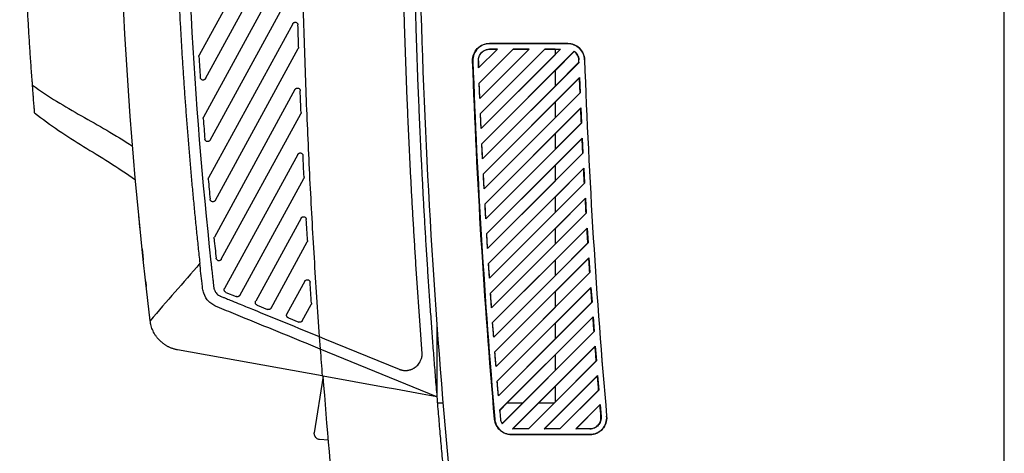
# Model space of a CAD drawing. Header units: millimetres. Extents: x -0.44 to 1.31, y -0.87 to 1.29.
# Tile 131 of 182: x 0.57 to 0.75, y 0.07 to 0.15. Entities that reach past the tile are written whole.
import ezdxf

# ---------------------------------------------------------------- set-up
doc = ezdxf.new("R2010")
doc.units = ezdxf.units.MM

msp = doc.modelspace()

# ---------------------------------------------------------------- linework, layer by layer
at = {"color": 7, "linetype": 'Continuous', "lineweight": 25}
for p, q in [((0.6209, 0.17004), (0.60463, 0.14027)), ((0.60575, 0.13606), (0.62182, 0.16548)), ((0.62108, 0.15787), (0.6054, 0.12917)), ((0.60656, 0.12504), (0.62204, 0.15338)), ((0.74879, -0.13265), (0.74879, 0.15183)), ((0.62138, 0.14589), (0.60631, 0.11831)), ((0.60751, 0.11427), (0.62237, 0.14147)), ((0.65803, 0.14133), (0.65466, 0.13797)), ((0.65802, 0.14133), (0.65466, 0.13797)), ((0.65477, 0.13524), (0.66086, 0.14133)), ((0.65477, 0.13524), (0.66086, 0.14133)), ((0.66368, 0.14133), (0.65488, 0.13252)), ((0.66368, 0.14133), (0.65488, 0.13252)), ((0.65499, 0.12981), (0.66651, 0.14133)), ((0.65499, 0.12981), (0.66651, 0.14133)), ((0.66934, 0.14133), (0.65511, 0.1271)), ((0.6566, 0.14235), (0.67061, 0.14235)), ((0.65661, 0.14233), (0.6566, 0.14235)), ((0.67062, 0.14233), (0.65661, 0.14233)), ((0.65661, 0.14133), (0.65803, 0.14133)), ((0.65661, 0.14133), (0.65661, 0.14133)), ((0.65802, 0.14133), (0.65661, 0.14133)), ((0.65803, 0.14133), (0.65802, 0.14133)), ((0.66086, 0.14133), (0.66368, 0.14133)), ((0.66086, 0.14133), (0.66086, 0.14133)), ((0.66368, 0.14133), (0.66086, 0.14133)), ((0.66368, 0.14133), (0.66368, 0.14133)), ((0.66651, 0.14133), (0.66934, 0.14133)), ((0.66834, 0.14133), (0.66651, 0.14133)), ((0.66651, 0.14133), (0.66651, 0.14133)), ((0.66834, 0.14133), (0.66834, 0.14034)), ((0.66834, 0.14036), (0.66929, 0.14131)), ((0.66834, 0.14131), (0.66929, 0.14131)), ((0.66934, 0.14133), (0.66929, 0.14131)), ((0.67062, 0.14233), (0.67061, 0.14235)), ((0.60457, 0.14), (0.60456, 0.14003)), ((0.66834, 0.14034), (0.65511, 0.1271)), ((0.65524, 0.1244), (0.67179, 0.14095)), ((0.67179, 0.14092), (0.66834, 0.13747)), ((0.6726, 0.1394), (0.67262, 0.1394)), ((0.67362, 0.13944), (0.67362, 0.13944)), ((0.65362, 0.13922), (0.65358, 0.13922)), ((0.65462, 0.13926), (0.65462, 0.13926)), ((0.65466, 0.13797), (0.65466, 0.13797)), ((0.67264, 0.13897), (0.65537, 0.1217)), ((0.66834, 0.13471), (0.67261, 0.13898)), ((0.67264, 0.13897), (0.67261, 0.13898)), ((0.57475, 0.13506), (0.57469, 0.136)), ((0.65524, 0.1244), (0.66834, 0.1375)), ((0.65551, 0.11901), (0.67274, 0.13625)), ((0.66834, 0.1375), (0.66834, 0.13468)), ((0.67272, 0.13619), (0.66834, 0.13182)), ((0.67274, 0.13625), (0.67272, 0.13619)), ((0.67274, 0.13625), (0.67285, 0.13353)), ((0.62177, 0.13411), (0.60734, 0.10768)), ((0.65488, 0.13252), (0.65477, 0.13524)), ((0.65477, 0.13524), (0.65477, 0.13524)), ((0.66834, 0.13468), (0.65537, 0.1217)), ((0.65488, 0.13252), (0.65488, 0.13252)), ((0.67285, 0.13353), (0.65565, 0.11632)), ((0.66834, 0.12905), (0.67283, 0.13354)), ((0.67283, 0.13354), (0.67285, 0.13353)), ((0.65551, 0.11901), (0.66834, 0.13184)), ((0.6558, 0.11364), (0.67296, 0.13081)), ((0.66834, 0.13184), (0.66834, 0.12903)), ((0.67294, 0.13076), (0.66834, 0.12616)), ((0.67296, 0.13081), (0.67294, 0.13076)), ((0.67296, 0.13081), (0.67308, 0.12811)), ((0.60534, 0.12889), (0.60534, 0.12893)), ((0.60858, 0.10371), (0.6228, 0.12974)), ((0.65511, 0.1271), (0.65499, 0.12981)), ((0.65499, 0.12981), (0.65499, 0.12981)), ((0.66834, 0.12903), (0.65565, 0.11633)), ((0.65511, 0.1271), (0.65511, 0.1271)), ((0.67308, 0.12811), (0.65595, 0.11097)), ((0.66834, 0.1234), (0.67306, 0.12812)), ((0.67306, 0.12812), (0.67308, 0.12811)), ((0.6558, 0.11364), (0.66834, 0.12619)), ((0.65611, 0.1083), (0.67321, 0.1254)), ((0.66834, 0.12619), (0.66834, 0.12337)), ((0.67319, 0.12535), (0.66835, 0.1205)), ((0.67321, 0.1254), (0.67319, 0.12535)), ((0.67321, 0.1254), (0.67334, 0.12271)), ((0.65537, 0.1217), (0.65524, 0.1244)), ((0.65524, 0.1244), (0.65524, 0.1244)), ((0.62227, 0.1225), (0.60915, 0.09849)), ((0.65537, 0.1217), (0.65537, 0.1217)), ((0.66834, 0.12337), (0.65595, 0.11097)), ((0.67334, 0.12271), (0.65627, 0.10563)), ((0.66835, 0.11774), (0.67332, 0.12272)), ((0.67332, 0.12272), (0.67334, 0.12271)), ((0.65611, 0.1083), (0.66835, 0.12053)), ((0.65644, 0.10297), (0.67348, 0.12001)), ((0.66835, 0.12053), (0.66835, 0.11772)), ((0.67346, 0.11996), (0.66835, 0.11485)), ((0.67348, 0.12001), (0.67346, 0.11996)), ((0.67348, 0.12001), (0.67362, 0.11733)), ((0.61189, 0.09725), (0.62333, 0.11819)), ((0.65565, 0.11632), (0.65551, 0.11901)), ((0.65551, 0.11901), (0.65551, 0.11901)), ((0.60625, 0.11803), (0.60624, 0.11807)), ((0.66835, 0.11772), (0.65627, 0.10564)), ((0.67362, 0.11733), (0.65662, 0.10032)), ((0.66835, 0.11209), (0.6736, 0.11734)), ((0.67362, 0.11733), (0.6736, 0.11734)), ((0.65565, 0.11632), (0.65565, 0.11633)), ((0.65644, 0.10297), (0.66835, 0.11487)), ((0.6568, 0.09767), (0.67377, 0.11465)), ((0.66835, 0.11487), (0.66835, 0.11206)), ((0.67377, 0.11465), (0.67375, 0.11459)), ((0.67377, 0.11465), (0.67392, 0.11197)), ((0.65595, 0.11097), (0.6558, 0.11364)), ((0.6558, 0.11364), (0.6558, 0.11364)), ((0.67375, 0.11459), (0.66835, 0.10919)), ((0.66835, 0.11206), (0.65662, 0.10032)), ((0.67392, 0.11197), (0.65698, 0.09503)), ((0.66835, 0.10643), (0.6739, 0.11198)), ((0.6739, 0.11198), (0.67392, 0.11197)), ((0.62286, 0.11106), (0.61474, 0.09621)), ((0.65595, 0.11097), (0.65595, 0.11097)), ((0.65627, 0.10563), (0.65611, 0.1083)), ((0.65611, 0.1083), (0.65611, 0.1083)), ((0.6568, 0.09767), (0.66835, 0.10922)), ((0.65717, 0.09239), (0.67408, 0.1093)), ((0.67406, 0.10925), (0.66835, 0.10354)), ((0.66835, 0.10922), (0.66835, 0.1064)), ((0.67408, 0.1093), (0.67406, 0.10925)), ((0.67408, 0.1093), (0.67425, 0.10664)), ((0.60728, 0.10739), (0.60727, 0.10745)), ((0.61748, 0.09497), (0.62395, 0.10681)), ((0.66835, 0.1064), (0.65698, 0.09503)), ((0.67425, 0.10664), (0.65737, 0.08976)), ((0.66835, 0.10077), (0.67422, 0.10665)), ((0.67425, 0.10664), (0.67422, 0.10665)), ((0.65627, 0.10563), (0.65627, 0.10564)), ((0.65662, 0.10032), (0.65644, 0.10297)), ((0.65644, 0.10297), (0.65644, 0.10297)), ((0.65717, 0.09239), (0.66835, 0.10356)), ((0.65757, 0.08713), (0.67441, 0.10398)), ((0.67439, 0.10392), (0.66835, 0.09788)), ((0.66835, 0.10356), (0.66835, 0.10075)), ((0.67441, 0.10398), (0.67439, 0.10392)), ((0.67441, 0.10398), (0.67459, 0.10133)), ((0.66835, 0.10075), (0.65737, 0.08976)), ((0.67459, 0.10133), (0.65777, 0.08451)), ((0.66835, 0.09512), (0.67456, 0.10134)), ((0.67456, 0.10134), (0.67459, 0.10133)), ((0.62354, 0.09979), (0.62033, 0.09392)), ((0.65662, 0.10032), (0.65662, 0.10032)), ((0.6094, 0.09779), (0.61126, 0.09703)), ((0.65698, 0.09503), (0.6568, 0.09767)), ((0.6568, 0.09767), (0.6568, 0.09767)), ((0.65757, 0.08713), (0.66835, 0.09791)), ((0.65798, 0.08189), (0.67477, 0.09868)), ((0.67475, 0.09862), (0.66835, 0.09223)), ((0.66835, 0.09791), (0.66835, 0.09509)), ((0.67477, 0.09868), (0.67475, 0.09862)), ((0.67477, 0.09868), (0.67496, 0.09604)), ((0.61499, 0.0955), (0.61685, 0.09474)), ((0.62307, 0.09268), (0.62466, 0.09559)), ((0.67496, 0.09604), (0.6582, 0.07928)), ((0.66835, 0.08946), (0.67493, 0.09604)), ((0.67496, 0.09604), (0.67493, 0.09604)), ((0.65698, 0.09503), (0.65698, 0.09503)), ((0.66835, 0.09509), (0.65777, 0.08451)), ((0.62058, 0.09322), (0.62244, 0.09246)), ((0.64718, 0.09191), (0.64718, 0.07901)), ((0.65737, 0.08976), (0.65717, 0.09239)), ((0.65717, 0.09239), (0.65717, 0.09239)), ((0.65798, 0.08189), (0.66835, 0.09225)), ((0.65842, 0.07667), (0.67515, 0.0934)), ((0.67513, 0.09334), (0.66835, 0.08657)), ((0.66835, 0.09225), (0.66835, 0.08944)), ((0.67515, 0.0934), (0.67513, 0.09334)), ((0.67515, 0.0934), (0.67534, 0.09076)), ((0.67534, 0.09076), (0.65885, 0.07427)), ((0.66835, 0.08381), (0.67532, 0.09077)), ((0.67532, 0.09077), (0.67534, 0.09076)), ((0.62612, 0.08987), (0.62704, 0.08949)), ((0.62612, 0.08987), (0.62629, 0.08764)), ((0.62704, 0.08949), (0.64041, 0.08402)), ((0.65737, 0.08976), (0.65737, 0.08976)), ((0.66835, 0.08944), (0.6582, 0.07928)), ((0.62665, 0.08281), (0.60073, 0.08749)), ((0.64718, 0.0791), (0.62629, 0.08764)), ((0.65777, 0.08451), (0.65757, 0.08713)), ((0.65757, 0.08713), (0.65757, 0.08713)), ((0.65977, 0.07801), (0.66835, 0.08659)), ((0.66074, 0.07333), (0.67554, 0.08814)), ((0.67552, 0.08808), (0.66835, 0.08091)), ((0.66835, 0.08659), (0.66835, 0.08378)), ((0.67554, 0.08814), (0.67552, 0.08808)), ((0.67554, 0.08814), (0.67575, 0.08552)), ((0.67575, 0.08552), (0.66357, 0.07333)), ((0.66835, 0.07815), (0.67572, 0.08552)), ((0.67572, 0.08552), (0.67575, 0.08552)), ((0.65777, 0.08451), (0.65777, 0.08451)), ((0.66835, 0.08378), (0.66259, 0.07801)), ((0.66639, 0.07333), (0.67596, 0.0829)), ((0.67596, 0.0829), (0.67594, 0.08284)), ((0.67596, 0.0829), (0.67618, 0.08029)), ((0.62681, 0.08278), (0.62522, 0.07264)), ((0.62682, 0.08278), (0.62665, 0.08281)), ((0.63795, 0.08076), (0.62682, 0.08278)), ((0.6582, 0.07928), (0.65798, 0.08189)), ((0.65798, 0.08189), (0.65798, 0.08189)), ((0.67594, 0.08284), (0.66645, 0.07335)), ((0.63976, 0.08044), (0.63795, 0.08076)), ((0.64454, 0.07957), (0.63976, 0.08044)), ((0.64718, 0.0791), (0.64454, 0.07957)), ((0.66543, 0.07801), (0.66835, 0.08094)), ((0.66835, 0.08094), (0.66835, 0.07813)), ((0.66921, 0.07335), (0.67615, 0.0803)), ((0.67618, 0.08029), (0.66922, 0.07333)), ((0.67618, 0.08029), (0.67615, 0.0803)), ((0.64726, 0.07801), (0.64827, 0.07801)), ((0.6582, 0.07928), (0.6582, 0.07928)), ((0.65979, 0.07801), (0.65844, 0.07666)), ((0.65885, 0.0743), (0.66256, 0.07801)), ((0.65977, 0.07801), (0.66259, 0.07801)), ((0.66545, 0.07801), (0.66079, 0.07335)), ((0.66356, 0.07335), (0.66822, 0.07801)), ((0.66543, 0.07801), (0.66824, 0.07801)), ((0.66835, 0.07813), (0.66824, 0.07801)), ((0.67205, 0.07333), (0.6764, 0.07768)), ((0.67638, 0.07762), (0.67211, 0.07336)), ((0.6764, 0.07768), (0.67638, 0.07762)), ((0.6764, 0.07768), (0.67659, 0.07551)), ((0.65842, 0.07667), (0.65844, 0.07666)), ((0.65755, 0.07507), (0.65752, 0.07507)), ((0.65855, 0.07516), (0.65857, 0.07516)), ((0.65885, 0.0743), (0.65885, 0.07427)), ((0.67659, 0.07551), (0.67656, 0.0755)), ((0.67758, 0.07559), (0.67758, 0.0756)), ((0.66052, 0.07231), (0.66054, 0.07233)), ((0.67458, 0.07231), (0.66052, 0.07231)), ((0.66054, 0.07233), (0.67459, 0.07233)), ((0.66074, 0.07333), (0.66079, 0.07335)), ((0.66357, 0.07333), (0.66074, 0.07333)), ((0.66356, 0.07335), (0.66079, 0.07335)), ((0.66356, 0.07335), (0.66357, 0.07333)), ((0.66639, 0.07333), (0.66645, 0.07335)), ((0.66922, 0.07333), (0.66639, 0.07333)), ((0.66921, 0.07335), (0.66645, 0.07335)), ((0.66921, 0.07335), (0.66922, 0.07333)), ((0.67205, 0.07333), (0.67211, 0.07336)), ((0.67459, 0.07333), (0.67205, 0.07333)), ((0.67459, 0.07336), (0.67211, 0.07336)), ((0.67459, 0.07233), (0.67458, 0.07231)), ((0.67459, 0.07336), (0.67459, 0.07333)), ((0.62614, 0.07148), (0.62776, 0.07137))]:
    msp.add_line(p, q, dxfattribs=at)
for points, knots in [([(0.57477, 0.1349), (0.5747, 0.13586), (0.57455, 0.13781), (0.57435, 0.14075), (0.57416, 0.14374), (0.57398, 0.14674), (0.57385, 0.149), (0.57377, 0.15036), (0.57374, 0.15085), (0.5737, 0.15161), (0.57364, 0.1528), (0.57357, 0.1542), (0.57352, 0.15514), (0.5735, 0.15559), (0.57348, 0.15587), (0.57346, 0.15635), (0.57343, 0.15705), (0.57339, 0.1579), (0.57335, 0.15876), (0.57322, 0.16162), (0.57284, 0.17105), (0.57257, 0.18203), (0.57248, 0.19255), (0.57247, 0.19804), (0.57249, 0.20353), (0.57255, 0.20902), (0.57264, 0.21451), (0.57277, 0.22), (0.57294, 0.22549), (0.57314, 0.23098), (0.57337, 0.23646), (0.57356, 0.24012), (0.57365, 0.24195)], [0, 0, 0, 0, 0.030446, 0.061437, 0.092974, 0.125056, 0.156321, 0.164137, 0.168038, 0.171917, 0.187328, 0.202868, 0.210653, 0.213204, 0.215118, 0.218468, 0.226284, 0.2341, 0.241916, 0.249732, 0.312266, 0.499829, 0.549846, 0.599863, 0.64988, 0.699897, 0.749914, 0.799931, 0.849949, 0.899966, 0.949983, 1, 1, 1, 1]), ([(0.64396, 0.23939), (0.64391, 0.23823), (0.64381, 0.2359), (0.64368, 0.23242), (0.64355, 0.22894), (0.64344, 0.22545), (0.64333, 0.22197), (0.64323, 0.21848), (0.64315, 0.215), (0.64307, 0.21151), (0.643, 0.20802), (0.64294, 0.20454), (0.6429, 0.20105), (0.64286, 0.19757), (0.64283, 0.19408), (0.64281, 0.19059), (0.6428, 0.18711), (0.64279, 0.18362), (0.6428, 0.18013), (0.64282, 0.17664), (0.64285, 0.17316), (0.64288, 0.16967), (0.64293, 0.16618), (0.64299, 0.1627), (0.64305, 0.15921), (0.64313, 0.15572), (0.64321, 0.15223), (0.6433, 0.14875), (0.64341, 0.14526), (0.64352, 0.14178), (0.64364, 0.13829), (0.64377, 0.1348), (0.64392, 0.13132), (0.64407, 0.12783), (0.64423, 0.12435), (0.6444, 0.12087), (0.64458, 0.11738), (0.64476, 0.1139), (0.64496, 0.11042), (0.64517, 0.10693), (0.64539, 0.10345), (0.64561, 0.09997), (0.64585, 0.09649), (0.6461, 0.09301), (0.64635, 0.08953), (0.64662, 0.08605), (0.64689, 0.08257), (0.64708, 0.08025), (0.64718, 0.0791)], [0, 0, 0, 0, 0.02173, 0.04346, 0.06519, 0.086921, 0.108652, 0.130384, 0.152116, 0.173848, 0.195581, 0.217315, 0.239049, 0.260783, 0.282517, 0.304253, 0.325988, 0.347724, 0.36946, 0.391197, 0.412934, 0.434672, 0.45641, 0.478149, 0.499887, 0.521627, 0.543367, 0.565107, 0.586847, 0.608588, 0.63033, 0.652072, 0.673814, 0.695557, 0.7173, 0.739044, 0.760788, 0.782532, 0.804277, 0.826022, 0.847768, 0.869514, 0.891261, 0.913008, 0.934755, 0.956503, 0.978251, 1, 1, 1, 1]), ([(0.64492, 0.23854), (0.64373, 0.21021), (0.64348, 0.18178), (0.64489, 0.1249), (0.64654, 0.09645), (0.65174, 0.03972), (0.65529, 0.01145), (0.66426, -0.04474), (0.66967, -0.07265), (0.676, -0.10029)], [0, 0, 0, 0, 0.25, 0.25, 0.5, 0.5, 0.75, 0.75, 1, 1, 1, 1]), ([(0.62363, 0.23136), (0.62359, 0.23012), (0.6235, 0.22764), (0.62338, 0.22391), (0.62327, 0.22019), (0.62317, 0.21646), (0.62308, 0.21274), (0.623, 0.20901), (0.62293, 0.20529), (0.62287, 0.20156), (0.62283, 0.19784), (0.62279, 0.19411), (0.62277, 0.19039), (0.62275, 0.18666), (0.62275, 0.18294), (0.62276, 0.17921), (0.62277, 0.17548), (0.6228, 0.17176), (0.62284, 0.16803), (0.62289, 0.16431), (0.62297, 0.15946), (0.62309, 0.1535), (0.62328, 0.14642), (0.6235, 0.13935), (0.62376, 0.13227), (0.62406, 0.1252), (0.62439, 0.11813), (0.62477, 0.11106), (0.62518, 0.10399), (0.62563, 0.09693), (0.62597, 0.09222), (0.62613, 0.08986)], [0, 0, 0, 0, 0.02632, 0.052637, 0.078954, 0.105269, 0.131583, 0.157897, 0.18421, 0.210522, 0.236835, 0.263148, 0.28946, 0.315774, 0.342088, 0.368403, 0.394719, 0.421037, 0.447356, 0.473677, 0.500001, 0.550009, 0.600012, 0.65001, 0.700006, 0.75, 0.799994, 0.849989, 0.899988, 0.949991, 1, 1, 1, 1]), ([(0.59998, 0.19225), (0.59998, 0.19128), (0.59998, 0.18936), (0.59999, 0.18647), (0.60001, 0.18358), (0.60004, 0.1807), (0.60008, 0.17781), (0.60013, 0.17492), (0.60019, 0.17204), (0.60026, 0.16916), (0.60034, 0.16627), (0.60043, 0.16339), (0.60053, 0.16051), (0.60065, 0.15762), (0.60077, 0.15474), (0.6009, 0.15186), (0.60104, 0.14898), (0.6012, 0.1461), (0.60136, 0.14322), (0.60153, 0.14035), (0.60172, 0.13747), (0.60191, 0.13459), (0.60212, 0.13172), (0.60233, 0.12884), (0.60256, 0.12597), (0.60279, 0.12309), (0.60304, 0.12022), (0.60329, 0.11734), (0.60356, 0.11447), (0.60384, 0.1116), (0.60412, 0.10873), (0.60442, 0.10586), (0.60463, 0.10394), (0.60473, 0.10299)], [0, 0, 0, 0, 0.0322985, 0.0645904, 0.0968761, 0.1291559, 0.1614302, 0.1936996, 0.2259644, 0.2582249, 0.2904817, 0.322735, 0.3549854, 0.3872333, 0.419479, 0.4517229, 0.4839655, 0.5162072, 0.5484484, 0.5806894, 0.6129308, 0.6451729, 0.6774161, 0.7096608, 0.7419075, 0.7741565, 0.8064083, 0.8386633, 0.8709218, 0.9031844, 0.9354513, 0.967723, 1, 1, 1, 1]), ([(0.64454, 0.08703), (0.64445, 0.08815), (0.64428, 0.0904), (0.64404, 0.09377), (0.6438, 0.09714), (0.64357, 0.10051), (0.64336, 0.10389), (0.64315, 0.10726), (0.64295, 0.11063), (0.64276, 0.114), (0.64257, 0.11738), (0.6424, 0.12075), (0.64223, 0.12413), (0.64208, 0.1275), (0.64193, 0.13088), (0.64179, 0.13425), (0.64167, 0.13763), (0.64155, 0.141), (0.64143, 0.14438), (0.64133, 0.14775), (0.64124, 0.15113), (0.64115, 0.15451), (0.64108, 0.15788), (0.64101, 0.16126), (0.64095, 0.16464), (0.6409, 0.16801), (0.64086, 0.17139), (0.64083, 0.17477), (0.64081, 0.17814), (0.6408, 0.18152), (0.6408, 0.18377), (0.6408, 0.1849)], [0, 0, 0, 0, 0.034499, 0.068997, 0.103493, 0.137989, 0.172483, 0.206977, 0.241469, 0.275959, 0.310449, 0.344938, 0.379425, 0.413911, 0.448396, 0.48288, 0.517363, 0.551845, 0.586325, 0.620804, 0.655282, 0.689759, 0.724235, 0.75871, 0.793183, 0.827656, 0.862127, 0.896597, 0.931066, 0.965533, 1, 1, 1, 1]), ([(0.62138, 0.14589), (0.62139, 0.14592), (0.62141, 0.14596), (0.62146, 0.14601), (0.62151, 0.14606), (0.62161, 0.14612), (0.62175, 0.14616), (0.62193, 0.14615), (0.6221, 0.14608), (0.62222, 0.14595), (0.6223, 0.14581), (0.62231, 0.14572), (0.62231, 0.14567)], [0, 0, 0, 0, 0.055836, 0.110478, 0.165105, 0.220895, 0.360633, 0.500302, 0.639966, 0.779695, 0.889812, 1, 1, 1, 1]), ([(0.62243, 0.14172), (0.62243, 0.1417), (0.62243, 0.14165), (0.62242, 0.14159), (0.6224, 0.14152), (0.62238, 0.14149), (0.62237, 0.14147)], [0, 0, 0, 0, 0.2522663, 0.4999954, 0.7477269, 1, 1, 1, 1]), ([(0.65358, 0.13922), (0.65357, 0.13963), (0.65363, 0.14003), (0.65392, 0.14079), (0.65414, 0.14114), (0.65471, 0.14172), (0.65505, 0.14195), (0.65579, 0.14227), (0.65619, 0.14235), (0.6566, 0.14235)], [0, 0, 0, 0, 0.25, 0.25, 0.5, 0.5, 0.75, 0.75, 1, 1, 1, 1]), ([(0.65661, 0.14233), (0.65621, 0.14233), (0.65581, 0.14225), (0.65507, 0.14194), (0.65473, 0.1417), (0.65418, 0.14113), (0.65396, 0.14078), (0.65367, 0.14003), (0.6536, 0.13962), (0.65362, 0.13922)], [0, 0, 0, 0, 0.25, 0.25, 0.5, 0.5, 0.75, 0.75, 1, 1, 1, 1]), ([(0.65462, 0.13926), (0.65462, 0.1393), (0.65461, 0.13939), (0.65462, 0.13952), (0.65464, 0.13965), (0.65467, 0.13978), (0.6547, 0.13991), (0.65478, 0.14013), (0.65492, 0.14041), (0.65516, 0.14073), (0.65547, 0.14099), (0.65579, 0.14116), (0.65609, 0.14126), (0.65635, 0.14132), (0.65653, 0.14133), (0.65661, 0.14133)], [0, 0, 0, 0, 0.040822, 0.081619, 0.122581, 0.163895, 0.205744, 0.248305, 0.375413, 0.500005, 0.624275, 0.75175, 0.836006, 0.918261, 1, 1, 1, 1]), ([(0.65462, 0.13926), (0.65461, 0.13939), (0.65462, 0.13953), (0.65467, 0.13979), (0.6547, 0.13992), (0.6548, 0.14017), (0.65486, 0.14029), (0.655, 0.14052), (0.65508, 0.14062), (0.65536, 0.14091), (0.65559, 0.14106), (0.65596, 0.14122), (0.65608, 0.14126), (0.65635, 0.14131), (0.65648, 0.14133), (0.65661, 0.14133)], [0, 0, 0, 0, 0.125, 0.125, 0.25, 0.25, 0.375, 0.375, 0.5, 0.5, 0.75, 0.75, 0.875, 0.875, 1, 1, 1, 1]), ([(0.67061, 0.14235), (0.67099, 0.14235), (0.67138, 0.14227), (0.67209, 0.14199), (0.67242, 0.14177), (0.67298, 0.14124), (0.6732, 0.14091), (0.67352, 0.14021), (0.67361, 0.13983), (0.67362, 0.13944)], [0, 0, 0, 0, 0.25, 0.25, 0.5, 0.5, 0.75, 0.75, 1, 1, 1, 1]), ([(0.67362, 0.13944), (0.67361, 0.13982), (0.67352, 0.1402), (0.67321, 0.1409), (0.67298, 0.14122), (0.67243, 0.14176), (0.6721, 0.14197), (0.67139, 0.14226), (0.67101, 0.14233), (0.67062, 0.14233)], [0, 0, 0, 0, 0.25, 0.25, 0.5, 0.5, 0.75, 0.75, 1, 1, 1, 1]), ([(0.60456, 0.14003), (0.60457, 0.14005), (0.60457, 0.14009), (0.60458, 0.14015), (0.6046, 0.14021), (0.60462, 0.14025), (0.60463, 0.14027)], [0, 0, 0, 0, 0.251994, 0.499995, 0.747999, 1, 1, 1, 1]), ([(0.67179, 0.14095), (0.67183, 0.14093), (0.6719, 0.14088), (0.67199, 0.14079), (0.67209, 0.1407), (0.67217, 0.1406), (0.67225, 0.1405), (0.67232, 0.14039), (0.6724, 0.14024), (0.67249, 0.14006), (0.67256, 0.13985), (0.67261, 0.13963), (0.67262, 0.13948), (0.67262, 0.1394)], [0, 0, 0, 0, 0.071731, 0.142967, 0.214036, 0.285266, 0.356988, 0.42952, 0.503175, 0.628356, 0.753622, 0.877859, 1, 1, 1, 1]), ([(0.6726, 0.1394), (0.67259, 0.13955), (0.67257, 0.1397), (0.67249, 0.13998), (0.67244, 0.14012), (0.67223, 0.14052), (0.67204, 0.14075), (0.67179, 0.14092)], [0, 0, 0, 0, 0.25, 0.25, 0.5, 0.5, 1, 1, 1, 1]), ([(0.60575, 0.13606), (0.60573, 0.13604), (0.60571, 0.136), (0.60566, 0.13595), (0.60561, 0.1359), (0.60552, 0.13584), (0.60538, 0.13579), (0.6052, 0.1358), (0.60503, 0.13587), (0.60491, 0.13599), (0.60483, 0.13612), (0.60482, 0.13622), (0.60481, 0.13627)], [0, 0, 0, 0, 0.056063, 0.110952, 0.165823, 0.221835, 0.361108, 0.500296, 0.639499, 0.778745, 0.889343, 1, 1, 1, 1]), ([(0.57514, 0.12996), (0.57514, 0.12996), (0.57514, 0.12996), (0.57514, 0.12996), (0.57514, 0.12996), (0.57514, 0.12996), (0.57514, 0.12997), (0.57514, 0.13), (0.57513, 0.13018), (0.57509, 0.1307), (0.575, 0.13174), (0.57491, 0.13291), (0.57484, 0.13387), (0.5748, 0.13445), (0.57478, 0.13475), (0.57477, 0.1349)], [0, 0, 0, 0, 0.201151, 0.402302, 0.502877, 0.515446, 0.527984, 0.552918, 0.602493, 0.70208, 0.801177, 0.900681, 0.95013, 0.974983, 1, 1, 1, 1]), ([(0.62177, 0.13411), (0.62178, 0.13413), (0.62181, 0.13417), (0.62186, 0.13422), (0.62191, 0.13427), (0.622, 0.13433), (0.62214, 0.13438), (0.62233, 0.13436), (0.6225, 0.13429), (0.62262, 0.13417), (0.62269, 0.13403), (0.6227, 0.13393), (0.62271, 0.13389)], [0, 0, 0, 0, 0.05589, 0.110591, 0.165276, 0.22112, 0.360746, 0.5003, 0.639854, 0.779468, 0.8897, 1, 1, 1, 1]), ([(0.57497, 0.13216), (0.57497, 0.1322), (0.57496, 0.13224), (0.57492, 0.13285), (0.57491, 0.13294)], [0, 0, 0, 0, 0.855702, 1, 1, 1, 1]), ([(0.60534, 0.12893), (0.60534, 0.12895), (0.60534, 0.12899), (0.60535, 0.12905), (0.60537, 0.12911), (0.60539, 0.12915), (0.6054, 0.12917)], [0, 0, 0, 0, 0.2519945, 0.4999954, 0.7479987, 1, 1, 1, 1]), ([(0.62286, 0.13), (0.62286, 0.12998), (0.62286, 0.12993), (0.62285, 0.12986), (0.62283, 0.1298), (0.62281, 0.12976), (0.6228, 0.12974)], [0, 0, 0, 0, 0.252346, 0.499995, 0.747647, 1, 1, 1, 1]), ([(0.60656, 0.12504), (0.60655, 0.12502), (0.60653, 0.12498), (0.60648, 0.12493), (0.60643, 0.12488), (0.60634, 0.12483), (0.6062, 0.12478), (0.60602, 0.12479), (0.60585, 0.12485), (0.60573, 0.12497), (0.60565, 0.1251), (0.60564, 0.1252), (0.60563, 0.12524)], [0, 0, 0, 0, 0.056138, 0.111112, 0.166071, 0.222167, 0.36127, 0.500295, 0.639329, 0.778409, 0.889171, 1, 1, 1, 1]), ([(0.62227, 0.1225), (0.62228, 0.12252), (0.6223, 0.12256), (0.62235, 0.12261), (0.62241, 0.12266), (0.6225, 0.12272), (0.62264, 0.12277), (0.62282, 0.12276), (0.62299, 0.12269), (0.62311, 0.12256), (0.62319, 0.12243), (0.6232, 0.12233), (0.62321, 0.12228)], [0, 0, 0, 0, 0.0559434, 0.1107019, 0.1654443, 0.22134, 0.3608576, 0.5002991, 0.639745, 0.7792457, 0.8895902, 1, 1, 1, 1]), ([(0.60624, 0.11807), (0.60624, 0.11809), (0.60625, 0.11814), (0.60626, 0.1182), (0.60628, 0.11826), (0.6063, 0.11829), (0.60631, 0.11831)], [0, 0, 0, 0, 0.251994, 0.499995, 0.747999, 1, 1, 1, 1]), ([(0.62339, 0.11845), (0.62339, 0.11843), (0.62339, 0.11838), (0.62338, 0.11832), (0.62336, 0.11825), (0.62334, 0.11821), (0.62333, 0.11819)], [0, 0, 0, 0, 0.252426, 0.499995, 0.747568, 1, 1, 1, 1]), ([(0.60751, 0.11427), (0.6075, 0.11425), (0.60748, 0.11421), (0.60743, 0.11415), (0.60738, 0.11411), (0.60729, 0.11405), (0.60715, 0.114), (0.60697, 0.11401), (0.6068, 0.11407), (0.60668, 0.11419), (0.6066, 0.11432), (0.60658, 0.11441), (0.60658, 0.11446)], [0, 0, 0, 0, 0.056216, 0.111274, 0.166318, 0.22249, 0.361433, 0.500293, 0.639152, 0.778081, 0.888995, 1, 1, 1, 1]), ([(0.59382, 0.11132), (0.59382, 0.11133), (0.59381, 0.11137), (0.59381, 0.11142), (0.5938, 0.11146), (0.5938, 0.1115), (0.5938, 0.11155), (0.59379, 0.11156), (0.59379, 0.11156)], [0, 0, 0, 0, 0.125801, 0.250796, 0.375295, 0.499614, 0.753335, 1, 1, 1, 1]), ([(0.59384, 0.11114), (0.59383, 0.11116), (0.59383, 0.1112), (0.59382, 0.11125), (0.59382, 0.11129), (0.59382, 0.11132), (0.59382, 0.11134), (0.59381, 0.11136), (0.59381, 0.11136), (0.59381, 0.11136)], [0, 0, 0, 0, 0.1446111, 0.2875141, 0.4293743, 0.5708712, 0.71269, 0.8555108, 1, 1, 1, 1]), ([(0.59401, 0.10937), (0.59401, 0.10941), (0.594, 0.1095), (0.59398, 0.10963), (0.59397, 0.10976), (0.59396, 0.10989), (0.59394, 0.11007), (0.59392, 0.11029), (0.5939, 0.11052), (0.59388, 0.11072), (0.59386, 0.11088), (0.59385, 0.11102), (0.59384, 0.1111), (0.59384, 0.11114)], [0, 0, 0, 0, 0.060917, 0.121464, 0.181905, 0.242506, 0.303529, 0.437148, 0.571203, 0.679188, 0.785648, 0.892084, 1, 1, 1, 1]), ([(0.62286, 0.11106), (0.62287, 0.11108), (0.62289, 0.11113), (0.62294, 0.11118), (0.62299, 0.11123), (0.62308, 0.11128), (0.62322, 0.11133), (0.62341, 0.11132), (0.62358, 0.11125), (0.6237, 0.11113), (0.62378, 0.11099), (0.62379, 0.1109), (0.62379, 0.11085)], [0, 0, 0, 0, 0.055996, 0.110811, 0.165609, 0.221556, 0.360967, 0.500298, 0.639638, 0.779027, 0.889483, 1, 1, 1, 1]), ([(0.59401, 0.10938), (0.59399, 0.10958), (0.59397, 0.10979), (0.59395, 0.10998), (0.59395, 0.10999)], [0, 0, 0, 0, 0.948308, 1, 1, 1, 1]), ([(0.60727, 0.10745), (0.60728, 0.10747), (0.60728, 0.10751), (0.60729, 0.10757), (0.60731, 0.10763), (0.60733, 0.10767), (0.60734, 0.10768)], [0, 0, 0, 0, 0.251994, 0.499995, 0.747999, 1, 1, 1, 1]), ([(0.62401, 0.10708), (0.62401, 0.10706), (0.62401, 0.10701), (0.624, 0.10694), (0.62398, 0.10687), (0.62396, 0.10683), (0.62395, 0.10681)], [0, 0, 0, 0, 0.252506, 0.499995, 0.747487, 1, 1, 1, 1]), ([(0.5944, 0.10556), (0.5944, 0.10556), (0.5944, 0.10556), (0.5944, 0.10554), (0.5944, 0.10552), (0.59441, 0.10549), (0.59441, 0.10544), (0.59442, 0.10539), (0.59442, 0.10533), (0.59443, 0.10525), (0.59444, 0.10517), (0.59445, 0.10508), (0.59446, 0.10498), (0.59447, 0.10485), (0.59449, 0.10471), (0.59451, 0.10453), (0.59453, 0.10433), (0.59455, 0.1041), (0.59458, 0.10385), (0.5946, 0.10367), (0.59461, 0.10358)], [0, 0, 0, 0, 0.043336, 0.087092, 0.131271, 0.175875, 0.220907, 0.266367, 0.312259, 0.358585, 0.405345, 0.452543, 0.50018, 0.553792, 0.613333, 0.678805, 0.750209, 0.827543, 0.910807, 1, 1, 1, 1]), ([(0.62629, 0.08764), (0.62181, 0.08947), (0.61622, 0.09176), (0.61008, 0.09427), (0.6084, 0.09496), (0.6077, 0.09525), (0.60756, 0.0953), (0.60729, 0.09544), (0.6069, 0.09566), (0.6061, 0.09631), (0.60547, 0.09731), (0.60527, 0.09819), (0.6052, 0.09879), (0.60516, 0.09909), (0.60499, 0.10059), (0.60486, 0.10179), (0.60473, 0.10299)], [0, 0, 0, 0, 0.5, 0.625, 0.6875, 0.6875, 0.703125, 0.703125, 0.71875, 0.75, 0.8125, 0.84375, 0.84375, 0.875, 0.875, 1, 1, 1, 1]), ([(0.60672, 0.1032), (0.60675, 0.10294), (0.6068, 0.10242), (0.60689, 0.10163), (0.60698, 0.10083), (0.60705, 0.10018), (0.60711, 0.0997), (0.60714, 0.09938), (0.60717, 0.09909), (0.6072, 0.09885), (0.60722, 0.09866), (0.60725, 0.09854), (0.60727, 0.09845), (0.60729, 0.09837), (0.60731, 0.0983), (0.6074, 0.09806), (0.60764, 0.09764), (0.60805, 0.09729), (0.60837, 0.09713), (0.60858, 0.09705), (0.6089, 0.09692), (0.60928, 0.09676), (0.60972, 0.09658), (0.61049, 0.09627), (0.61198, 0.09565), (0.61731, 0.09348), (0.62214, 0.0915), (0.62612, 0.08987)], [0, 0, 0, 0, 0.0307096, 0.0616288, 0.0927679, 0.1240495, 0.1373561, 0.1497693, 0.1610452, 0.1717984, 0.1783441, 0.1822575, 0.1861528, 0.1894194, 0.1921688, 0.1944644, 0.2195826, 0.247749, 0.2549877, 0.2614407, 0.274457, 0.2944846, 0.3102138, 0.3295511, 0.3909885, 0.4984586, 1, 1, 1, 1]), ([(0.60858, 0.10371), (0.60857, 0.10369), (0.60855, 0.10365), (0.6085, 0.1036), (0.60845, 0.10355), (0.60836, 0.10349), (0.60822, 0.10344), (0.60804, 0.10345), (0.60788, 0.10351), (0.60775, 0.10363), (0.60767, 0.10376), (0.60766, 0.10385), (0.60765, 0.1039)], [0, 0, 0, 0, 0.056292, 0.111433, 0.166558, 0.222805, 0.361579, 0.50029, 0.638983, 0.777763, 0.888838, 1, 1, 1, 1]), ([(0.59501, 0.09985), (0.59502, 0.09982), (0.59502, 0.09975), (0.59503, 0.09966), (0.59504, 0.09957), (0.59505, 0.09949), (0.59506, 0.09942), (0.59507, 0.09935), (0.59508, 0.09929), (0.59508, 0.09924), (0.59509, 0.09919), (0.5951, 0.09912), (0.59511, 0.09902), (0.59512, 0.09893), (0.59512, 0.09887), (0.59512, 0.09886), (0.59512, 0.09886)], [0, 0, 0, 0, 0.0645954, 0.1259499, 0.1840632, 0.2389352, 0.2905659, 0.3389554, 0.3841038, 0.4260114, 0.4646787, 0.5001062, 0.6304907, 0.7572365, 0.8803896, 1, 1, 1, 1]), ([(0.62354, 0.09979), (0.62355, 0.09981), (0.62357, 0.09986), (0.62362, 0.09991), (0.62367, 0.09996), (0.62376, 0.10001), (0.6239, 0.10006), (0.62408, 0.10005), (0.62425, 0.09998), (0.62438, 0.09987), (0.62445, 0.09973), (0.62447, 0.09963), (0.62447, 0.09959)], [0, 0, 0, 0, 0.056047, 0.110918, 0.165771, 0.221768, 0.361074, 0.500297, 0.639532, 0.778813, 0.889377, 1, 1, 1, 1]), ([(0.60909, 0.09825), (0.60909, 0.09827), (0.60909, 0.09832), (0.6091, 0.09838), (0.60912, 0.09844), (0.60914, 0.09847), (0.60915, 0.09849)], [0, 0, 0, 0, 0.251994, 0.499995, 0.747999, 1, 1, 1, 1]), ([(0.6094, 0.09779), (0.60938, 0.0978), (0.60933, 0.09782), (0.60927, 0.09786), (0.60922, 0.09792), (0.60916, 0.09799), (0.6091, 0.09811), (0.60909, 0.0982), (0.60909, 0.09825)], [0, 0, 0, 0, 0.126638, 0.250422, 0.374173, 0.500715, 0.75042, 1, 1, 1, 1]), ([(0.61189, 0.09725), (0.61188, 0.09724), (0.61186, 0.0972), (0.61182, 0.09716), (0.61177, 0.09711), (0.61171, 0.09706), (0.61162, 0.09702), (0.61153, 0.09699), (0.61144, 0.09699), (0.61135, 0.097), (0.61129, 0.09702), (0.61126, 0.09703)], [0, 0, 0, 0, 0.080773, 0.160911, 0.241543, 0.370911, 0.500073, 0.629304, 0.758612, 0.879246, 1, 1, 1, 1]), ([(0.61468, 0.09597), (0.61468, 0.09599), (0.61468, 0.09603), (0.61469, 0.09609), (0.61471, 0.09615), (0.61473, 0.09619), (0.61474, 0.09621)], [0, 0, 0, 0, 0.251994, 0.499995, 0.747999, 1, 1, 1, 1]), ([(0.61499, 0.0955), (0.61497, 0.09552), (0.61492, 0.09554), (0.61486, 0.09558), (0.61481, 0.09563), (0.61475, 0.09571), (0.61469, 0.09582), (0.61468, 0.09592), (0.61468, 0.09597)], [0, 0, 0, 0, 0.126639, 0.250422, 0.374173, 0.500715, 0.75042, 1, 1, 1, 1]), ([(0.62472, 0.09587), (0.62472, 0.09584), (0.62472, 0.0958), (0.62471, 0.09573), (0.62469, 0.09566), (0.62467, 0.09561), (0.62466, 0.09559)], [0, 0, 0, 0, 0.252586, 0.499995, 0.747407, 1, 1, 1, 1]), ([(0.61748, 0.09497), (0.61747, 0.09495), (0.61745, 0.09492), (0.61741, 0.09487), (0.61736, 0.09482), (0.61729, 0.09477), (0.61721, 0.09473), (0.61712, 0.09471), (0.61702, 0.0947), (0.61693, 0.09471), (0.61688, 0.09473), (0.61685, 0.09474)], [0, 0, 0, 0, 0.0807727, 0.1609115, 0.2415433, 0.3709114, 0.5000734, 0.6293043, 0.7586116, 0.8792458, 1, 1, 1, 1]), ([(0.62027, 0.09368), (0.62027, 0.0937), (0.62027, 0.09374), (0.62028, 0.09381), (0.6203, 0.09387), (0.62032, 0.0939), (0.62033, 0.09392)], [0, 0, 0, 0, 0.251994, 0.499995, 0.747999, 1, 1, 1, 1]), ([(0.62058, 0.09322), (0.62055, 0.09323), (0.62051, 0.09325), (0.62045, 0.09329), (0.62039, 0.09334), (0.62033, 0.09342), (0.62028, 0.09353), (0.62027, 0.09363), (0.62027, 0.09368)], [0, 0, 0, 0, 0.126639, 0.250422, 0.374173, 0.500715, 0.75042, 1, 1, 1, 1]), ([(0.60073, 0.08749), (0.60065, 0.08751), (0.60049, 0.08754), (0.60025, 0.0876), (0.60002, 0.08767), (0.59979, 0.08774), (0.59958, 0.08782), (0.59937, 0.08791), (0.59916, 0.08801), (0.59897, 0.08811), (0.59878, 0.08821), (0.5986, 0.08832), (0.59843, 0.08843), (0.59827, 0.08854), (0.59812, 0.08866), (0.59797, 0.08878), (0.59783, 0.0889), (0.59769, 0.08902), (0.59757, 0.08915), (0.59737, 0.08935), (0.59711, 0.08964), (0.59682, 0.09004), (0.59656, 0.09046), (0.59634, 0.09089), (0.59616, 0.09133), (0.59602, 0.09177), (0.59591, 0.09223), (0.59586, 0.09253), (0.59584, 0.09268)], [0, 0, 0, 0, 0.033015, 0.065409, 0.097182, 0.128335, 0.158868, 0.18878, 0.218072, 0.246745, 0.274797, 0.30223, 0.329043, 0.355237, 0.380812, 0.405768, 0.430104, 0.453823, 0.476923, 0.499404, 0.564849, 0.62946, 0.693244, 0.756207, 0.818357, 0.879701, 0.940246, 1, 1, 1, 1]), ([(0.62307, 0.09268), (0.62306, 0.09266), (0.62304, 0.09263), (0.623, 0.09258), (0.62295, 0.09253), (0.62288, 0.09249), (0.6228, 0.09245), (0.6227, 0.09242), (0.62261, 0.09242), (0.62252, 0.09243), (0.62247, 0.09245), (0.62244, 0.09246)], [0, 0, 0, 0, 0.080773, 0.160911, 0.241543, 0.370911, 0.500073, 0.629304, 0.758612, 0.879246, 1, 1, 1, 1]), ([(0.62629, 0.08764), (0.62635, 0.08684), (0.62647, 0.08522), (0.62659, 0.08361), (0.62665, 0.08281)], [0, 0, 0, 0, 0.500082, 1, 1, 1, 1]), ([(0.64041, 0.08402), (0.64046, 0.084), (0.64058, 0.08396), (0.64075, 0.08391), (0.64092, 0.08386), (0.6411, 0.08383), (0.64128, 0.08381), (0.64146, 0.0838), (0.64164, 0.0838), (0.64182, 0.08381), (0.64199, 0.08383), (0.64217, 0.08387), (0.64235, 0.08391), (0.64252, 0.08396), (0.64269, 0.08402), (0.64285, 0.0841), (0.64301, 0.08418), (0.64316, 0.08427), (0.64348, 0.08449), (0.64396, 0.08495), (0.64431, 0.08558), (0.64447, 0.0861), (0.64452, 0.08642), (0.64455, 0.08672), (0.64454, 0.08693), (0.64454, 0.08703)], [0, 0, 0, 0, 0.0294476, 0.0588953, 0.088343, 0.1177907, 0.1472385, 0.1766862, 0.206134, 0.2355818, 0.2650297, 0.2944775, 0.3239254, 0.3533733, 0.3828213, 0.4122692, 0.4417172, 0.4711652, 0.5006133, 0.6311443, 0.7952919, 0.8478078, 0.899431, 0.9501617, 1, 1, 1, 1]), ([(0.66161, -0.1311), (0.65723, -0.11356), (0.65321, -0.09593), (0.64775, -0.06937), (0.64602, -0.0605), (0.64274, -0.04272), (0.6412, -0.03381), (0.6383, -0.01597), (0.63694, -0.00703), (0.63441, 0.01087), (0.63324, 0.01984), (0.63, 0.04676), (0.62822, 0.06476), (0.62682, 0.08278)], [0, 0, 0, 0, 0.25, 0.25, 0.375, 0.375, 0.5, 0.5, 0.625, 0.625, 0.75, 0.75, 1, 1, 1, 1]), ([(0.64718, 0.07909), (0.64727, 0.07792), (0.64747, 0.07557), (0.64777, 0.07203), (0.64809, 0.06847), (0.64842, 0.06489), (0.64876, 0.0613), (0.64911, 0.05769), (0.64948, 0.05406), (0.64985, 0.05041), (0.65024, 0.04674), (0.65065, 0.04306), (0.65106, 0.03935), (0.65149, 0.03563), (0.65193, 0.03189), (0.65239, 0.02814), (0.65285, 0.02436), (0.65334, 0.02057), (0.65383, 0.01676), (0.65434, 0.01293), (0.65486, 0.00909), (0.6554, 0.00523), (0.65596, 0.00135), (0.65652, -0.00255), (0.65711, -0.00646), (0.6577, -0.0104), (0.65832, -0.01434), (0.65894, -0.01831), (0.65959, -0.02229), (0.66025, -0.02629), (0.66092, -0.03031), (0.66161, -0.03434), (0.66232, -0.03839), (0.66304, -0.04246), (0.66378, -0.04654), (0.66454, -0.05064), (0.66531, -0.05476), (0.66611, -0.05889), (0.66691, -0.06304), (0.66774, -0.06721), (0.66858, -0.07139), (0.66944, -0.07559), (0.67032, -0.0798), (0.67122, -0.08403), (0.67214, -0.08827), (0.67307, -0.09254), (0.67403, -0.09681), (0.67467, -0.09967), (0.675, -0.1011)], [0, 0, 0, 0, 0.019362, 0.038831, 0.058404, 0.078084, 0.097869, 0.117759, 0.137756, 0.157857, 0.178065, 0.198378, 0.218797, 0.239321, 0.259951, 0.280687, 0.301528, 0.322475, 0.343528, 0.364686, 0.38595, 0.407319, 0.428794, 0.450375, 0.472061, 0.493853, 0.515751, 0.537754, 0.559863, 0.582077, 0.604397, 0.626823, 0.649354, 0.671991, 0.694734, 0.717582, 0.740536, 0.763595, 0.786761, 0.810031, 0.833408, 0.85689, 0.880477, 0.904171, 0.927969, 0.951874, 0.975884, 1, 1, 1, 1]), ([(0.66052, 0.07231), (0.66015, 0.07231), (0.65978, 0.07238), (0.65908, 0.07265), (0.65876, 0.07286), (0.65821, 0.07336), (0.65798, 0.07366), (0.65765, 0.07433), (0.65755, 0.0747), (0.65752, 0.07507)], [0, 0, 0, 0, 0.25, 0.25, 0.5, 0.5, 0.75, 0.75, 1, 1, 1, 1]), ([(0.65755, 0.07507), (0.65758, 0.0747), (0.65769, 0.07434), (0.65801, 0.07367), (0.65824, 0.07337), (0.65879, 0.07287), (0.65911, 0.07267), (0.6598, 0.0724), (0.66017, 0.07233), (0.66054, 0.07233)], [0, 0, 0, 0, 0.25, 0.25, 0.5, 0.5, 0.75, 0.75, 1, 1, 1, 1]), ([(0.65857, 0.07516), (0.65858, 0.07501), (0.65861, 0.07486), (0.65871, 0.07457), (0.65877, 0.07443), (0.65885, 0.0743)], [0, 0, 0, 0, 0.5, 0.5, 1, 1, 1, 1]), ([(0.67758, 0.0756), (0.67762, 0.07518), (0.67757, 0.07476), (0.6773, 0.07397), (0.67708, 0.0736), (0.67652, 0.07299), (0.67617, 0.07274), (0.67541, 0.0724), (0.67499, 0.07231), (0.67458, 0.07231)], [0, 0, 0, 0, 0.25, 0.25, 0.5, 0.5, 0.75, 0.75, 1, 1, 1, 1]), ([(0.67459, 0.07233), (0.67501, 0.07233), (0.67542, 0.07242), (0.67618, 0.07275), (0.67653, 0.073), (0.67709, 0.07361), (0.6773, 0.07397), (0.67757, 0.07476), (0.67762, 0.07518), (0.67758, 0.07559)], [0, 0, 0, 0, 0.25, 0.25, 0.5, 0.5, 0.75, 0.75, 1, 1, 1, 1]), ([(0.67659, 0.07551), (0.67659, 0.07546), (0.6766, 0.07537), (0.67659, 0.07524), (0.67658, 0.0751), (0.67656, 0.07497), (0.67653, 0.07483), (0.67646, 0.07461), (0.67633, 0.07431), (0.67608, 0.07397), (0.67577, 0.07369), (0.67544, 0.07351), (0.67513, 0.0734), (0.67487, 0.07334), (0.67468, 0.07333), (0.67459, 0.07333)], [0, 0, 0, 0, 0.040772, 0.081518, 0.12244, 0.163739, 0.205609, 0.248236, 0.375497, 0.500008, 0.624221, 0.751826, 0.836178, 0.918375, 1, 1, 1, 1]), ([(0.67459, 0.07336), (0.67473, 0.07336), (0.67487, 0.07337), (0.67513, 0.07343), (0.67526, 0.07347), (0.67551, 0.07358), (0.67563, 0.07365), (0.67586, 0.07381), (0.67596, 0.0739), (0.67623, 0.0742), (0.67637, 0.07444), (0.6765, 0.07483), (0.67654, 0.07496), (0.67657, 0.07523), (0.67657, 0.07537), (0.67656, 0.0755)], [0, 0, 0, 0, 0.125, 0.125, 0.25, 0.25, 0.375, 0.375, 0.5, 0.5, 0.75, 0.75, 0.875, 0.875, 1, 1, 1, 1]), ([(0.62521, 0.07248), (0.62521, 0.07245), (0.62521, 0.07239), (0.62522, 0.0723), (0.62524, 0.07221), (0.62528, 0.07209), (0.62535, 0.07195), (0.62547, 0.0718), (0.62562, 0.07167), (0.62578, 0.07157), (0.62596, 0.07151), (0.62608, 0.07149), (0.62614, 0.07148)], [0, 0, 0, 0, 0.060398, 0.120378, 0.180438, 0.241071, 0.370252, 0.500094, 0.629256, 0.759131, 0.879383, 1, 1, 1, 1])]:
    msp.add_open_spline(points, degree=3, knots=knots, dxfattribs=at)
for points in [[(0.59584, 0.09268), (0.59115, 0.13168), (0.58927, 0.17102), (0.59021, 0.21029)], [(0.60198, 0.19097), (0.60196, 0.1617), (0.60354, 0.13236), (0.60672, 0.1032)], [(0.62243, 0.14172), (0.62239, 0.14304), (0.62235, 0.14435), (0.62231, 0.14567)], [(0.60457, 0.14), (0.60464, 0.13875), (0.60472, 0.13751), (0.60481, 0.13627)], [(0.67179, 0.14095), (0.67179, 0.14094), (0.67179, 0.14093), (0.67179, 0.14092)], [(0.67261, 0.13898), (0.67261, 0.13912), (0.6726, 0.13926), (0.6726, 0.1394)], [(0.67264, 0.13897), (0.67263, 0.13912), (0.67263, 0.13926), (0.67262, 0.1394)], [(0.67362, 0.13944), (0.6744, 0.11813), (0.67572, 0.09684), (0.67758, 0.0756)], [(0.67362, 0.13944), (0.6744, 0.11813), (0.67572, 0.09684), (0.67758, 0.07559)], [(0.65752, 0.07507), (0.65566, 0.09642), (0.65435, 0.11781), (0.65358, 0.13922)], [(0.65362, 0.13922), (0.65439, 0.11781), (0.6557, 0.09642), (0.65755, 0.07507)], [(0.65462, 0.13926), (0.65463, 0.13883), (0.65465, 0.1384), (0.65466, 0.13797)], [(0.65466, 0.13797), (0.65465, 0.1384), (0.65463, 0.13883), (0.65462, 0.13926)], [(0.67283, 0.13354), (0.67279, 0.13442), (0.67275, 0.13531), (0.67272, 0.13619)], [(0.57477, 0.1349), (0.5776, 0.13282), (0.58346, 0.12939), (0.58959, 0.126), (0.59269, 0.12396)], [(0.65488, 0.13252), (0.65484, 0.13343), (0.6548, 0.13433), (0.65477, 0.13524)], [(0.62286, 0.13), (0.62281, 0.13129), (0.62276, 0.13259), (0.62271, 0.13389)], [(0.67306, 0.12812), (0.67302, 0.129), (0.67298, 0.12988), (0.67294, 0.13076)], [(0.57514, 0.12996), (0.57795, 0.12768), (0.58381, 0.1239), (0.59004, 0.12019), (0.5932, 0.11796)], [(0.60534, 0.12889), (0.60543, 0.12768), (0.60553, 0.12646), (0.60563, 0.12524)], [(0.65511, 0.1271), (0.65507, 0.128), (0.65503, 0.12891), (0.65499, 0.12981)], [(0.67332, 0.12272), (0.67327, 0.12359), (0.67323, 0.12447), (0.67319, 0.12535)], [(0.65537, 0.1217), (0.65533, 0.1226), (0.65528, 0.1235), (0.65524, 0.1244)], [(0.62339, 0.11845), (0.62333, 0.11973), (0.62327, 0.12101), (0.62321, 0.12228)], [(0.6736, 0.11734), (0.67355, 0.11821), (0.6735, 0.11908), (0.67346, 0.11996)], [(0.65565, 0.11633), (0.6556, 0.11722), (0.65555, 0.11812), (0.65551, 0.11901)], [(0.60625, 0.11803), (0.60635, 0.11684), (0.60646, 0.11565), (0.60658, 0.11446)], [(0.65595, 0.11097), (0.6559, 0.11186), (0.65585, 0.11275), (0.6558, 0.11364)], [(0.6739, 0.11198), (0.67385, 0.11285), (0.6738, 0.11372), (0.67375, 0.11459)], [(0.62401, 0.10708), (0.62394, 0.10834), (0.62386, 0.10959), (0.62379, 0.11085)], [(0.65627, 0.10564), (0.65622, 0.10652), (0.65616, 0.10741), (0.65611, 0.1083)], [(0.67422, 0.10665), (0.67417, 0.10751), (0.67411, 0.10838), (0.67406, 0.10925)], [(0.60728, 0.10739), (0.6074, 0.10623), (0.60752, 0.10506), (0.60765, 0.1039)], [(0.60473, 0.10299), (0.60177, 0.09942), (0.59879, 0.09625), (0.59584, 0.09268)], [(0.65662, 0.10032), (0.65656, 0.10121), (0.6565, 0.10209), (0.65644, 0.10297)], [(0.67456, 0.10134), (0.67451, 0.1022), (0.67445, 0.10306), (0.67439, 0.10392)], [(0.62472, 0.09587), (0.62464, 0.09711), (0.62455, 0.09835), (0.62447, 0.09959)], [(0.65698, 0.09503), (0.65692, 0.09591), (0.65686, 0.09679), (0.6568, 0.09767)], [(0.67493, 0.09604), (0.67487, 0.0969), (0.67481, 0.09776), (0.67475, 0.09862)], [(0.65737, 0.08976), (0.6573, 0.09064), (0.65724, 0.09151), (0.65717, 0.09239)], [(0.67532, 0.09077), (0.67525, 0.09163), (0.67519, 0.09249), (0.67513, 0.09334)], [(0.65777, 0.08451), (0.6577, 0.08538), (0.65764, 0.08626), (0.65757, 0.08713)], [(0.67572, 0.08552), (0.67566, 0.08638), (0.67559, 0.08723), (0.67552, 0.08808)], [(0.6582, 0.07928), (0.65813, 0.08015), (0.65806, 0.08102), (0.65798, 0.08189)], [(0.67615, 0.0803), (0.67608, 0.08114), (0.67601, 0.08199), (0.67594, 0.08284)], [(0.67656, 0.0755), (0.6765, 0.07621), (0.67644, 0.07692), (0.67638, 0.07762)], [(0.65842, 0.07667), (0.65846, 0.07616), (0.65851, 0.07566), (0.65855, 0.07516)], [(0.65844, 0.07666), (0.65848, 0.07616), (0.65852, 0.07566), (0.65857, 0.07516)], [(0.65855, 0.07516), (0.65858, 0.07485), (0.65868, 0.07454), (0.65885, 0.07427)], [(0.62521, 0.07248), (0.62521, 0.07254), (0.62521, 0.07259), (0.62522, 0.07264)]]:
    msp.add_open_spline(points, degree=3, dxfattribs=at)

doc.saveas('drawing.dxf')
